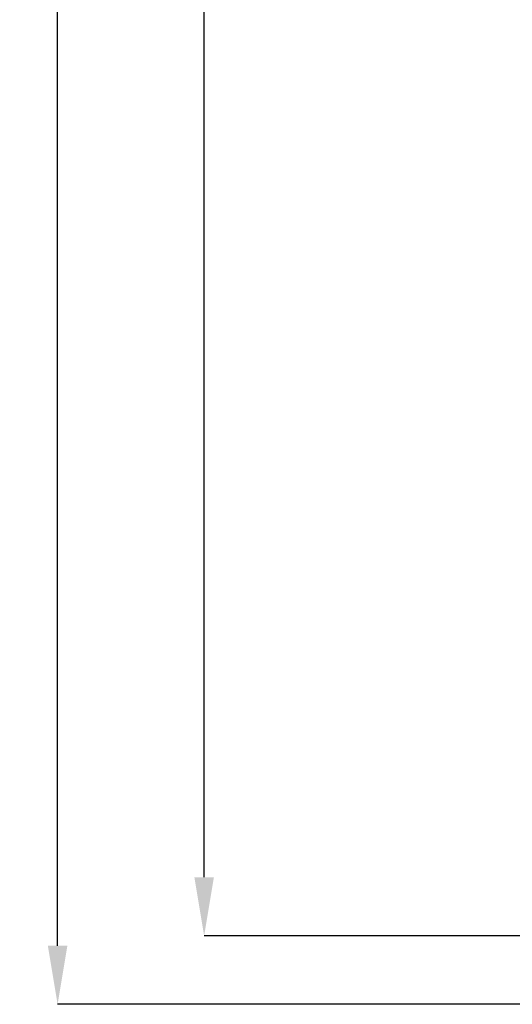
# Model space of a CAD drawing. Header units: millimetres. Extents: x -609 to 680, y -981 to 563.
# Tile 1 of 24: x -609 to -357, y -855 to -351. Entities that reach past the tile are written whole.
import ezdxf

# ---------------------------------------------------------------- set-up
doc = ezdxf.new("R2010")
doc.units = ezdxf.units.MM
doc.layers.add('AM_5', color=3, linetype='Continuous', lineweight=25)
doc.dimstyles.new('ISO-25', dxfattribs={"dimtxt": 2.5, "dimasz": 2.5, "dimexe": 1.25, "dimexo": 0.625, "dimtad": 1, "dimtxsty": 'Standard', "dimcen": 2.5, "dimadec": 0, "dimazin": 0, "dimtfac": 1, "dimtmove": 0, "dimatfit": 3, "dimfxl": 1, "dimarcsym": 0})

# ---------------------------------------------------------------- blocks, each defined once
blk = doc.blocks.new('*D139')
at = {"layer": 'AM_5', "color": 0, "lineweight": -2}
for p, q in [((-250, 310), (-514.81, 310)), ((-514.81, 280), (-514.81, -195.29)), ((-514.81, -790), (-514.81, -314.71)), ((-250, -820), (-514.81, -820))]:
    blk.add_line(p, q, dxfattribs=at)
at = {"layer": 'AM_5', "color": 0}
for points in [[(-509.81, 280), (-519.81, 280), (-514.81, 310)], [(-519.81, -790), (-509.81, -790), (-514.81, -820)]]:
    blk.add_solid(points, dxfattribs=at)
at = {"layer": 'Defpoints', "color": 0}
for p in [(-499.81, 310), (-250, 310), (-250, -820)]:
    blk.add_point(p, dxfattribs=at)
at = {"layer": 'AM_5', "color": 0, "insert": (-514.81, -255), "char_height": 30, "attachment_point": 5, "rotation": 90}
blk.add_mtext('1130', dxfattribs=at)
blk = doc.blocks.new('*D140')
at = {"layer": 'AM_5', "color": 0, "lineweight": -2}
for p, q in [((-300, 355), (-589.81, 355)), ((-589.81, 325), (-589.81, -190.29)), ((-589.81, -825), (-589.81, -309.71)), ((-300, -855), (-589.81, -855))]:
    blk.add_line(p, q, dxfattribs=at)
at = {"layer": 'AM_5', "color": 0}
for points in [[(-584.81, 325), (-594.81, 325), (-589.81, 355)], [(-594.81, -825), (-584.81, -825), (-589.81, -855)]]:
    blk.add_solid(points, dxfattribs=at)
at = {"layer": 'Defpoints', "color": 0}
for p in [(-574.81, 355), (-300, 355), (-300, -855)]:
    blk.add_point(p, dxfattribs=at)
at = {"layer": 'AM_5', "color": 0, "insert": (-589.81, -250), "char_height": 30, "attachment_point": 5, "rotation": 90}
blk.add_mtext('1210', dxfattribs=at)

msp = doc.modelspace()

# ---------------------------------------------------------------- dimensions: what is measured, and where the dimension line sits
at = {"layer": 'AM_5'}
for base, p1, p2, text, picture, middle in [((-589.807, 355), (-300, -855), (-300, 355), '1210', '*D140', (-589.807, -250)), ((-514.807, 310), (-250, -820), (-250, 310), '1130', '*D139', (-514.807, -255))]:
    dim = msp.add_linear_dim(base=base, p1=p1, p2=p2, angle=90, text=text, dimstyle='ISO-25', override={"dimtxt": 30, "dimasz": 30, "dimexe": 0, "dimexo": 0, "dimgap": 9}, dxfattribs=at)
    dim.commit()
    dim.dimension.update_dxf_attribs({"geometry": picture, "text_midpoint": middle, "dimtype": 160, "text_rotation": 90})

doc.saveas('drawing.dxf')
